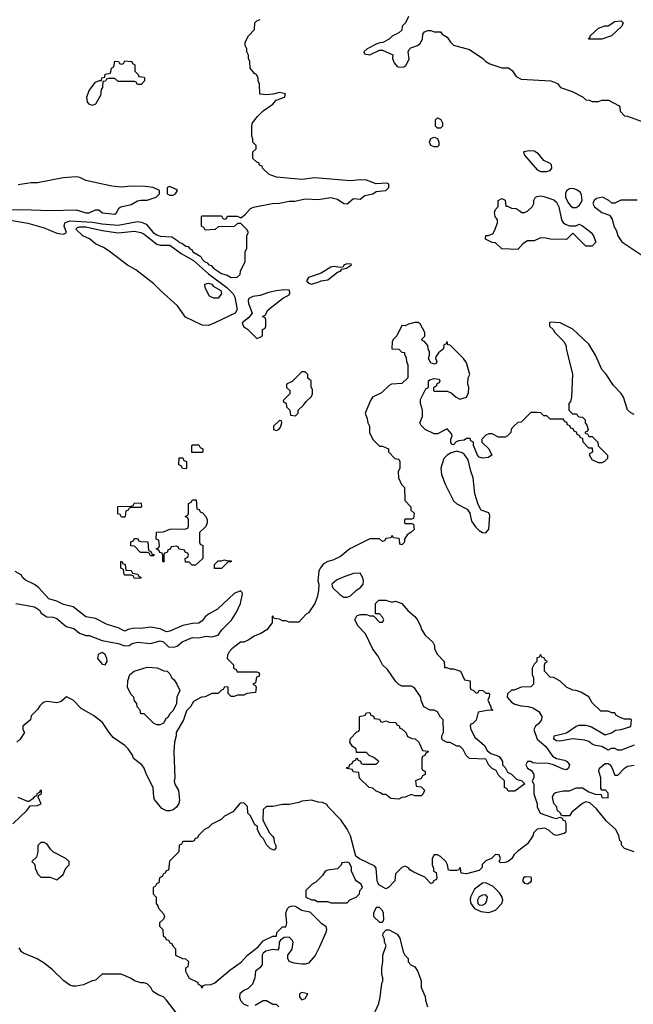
# Model space of a CAD drawing. Header units: inches. Extents: x 1793402 to 1900366, y 320852 to 470679.
# Tile 93 of 256: x 1862759 to 1866566, y 361025 to 367130. Entities that reach past the tile are written whole.
import ezdxf

# ---------------------------------------------------------------- set-up
doc = ezdxf.new("R2010")
doc.units = ezdxf.units.IN
doc.header["$MEASUREMENT"] = 0
doc.layers.add('B8366', color=7, linetype='Continuous')

msp = doc.modelspace()

# ---------------------------------------------------------------- linework, layer by layer
at = {"layer": 'B8366', "color": 4}
for points, elevation in [([(1865171.3, 367150), (1865152, 367110), (1865132, 367090), (1865130, 367066), (1865111.6, 367048.4), (1865070, 367028), (1865051.3, 367008.7), (1865011.6, 366988.4), (1864992.7, 366987.3), (1864970, 366978), (1864914, 366950), (1864894, 366930), (1864898, 366918), (1864930, 366912), (1864990, 366942), (1865010, 366942), (1865072.7, 366912.7), (1865071.6, 366888.4), (1865082, 366862), (1865100.5, 366840.5), (1865110, 366834.8), (1865142, 366838), (1865154.8, 366845.2), (1865175.5, 366884.5), (1865168, 366930), (1865174.6, 366945.4), (1865184.7, 366955.3), (1865226, 366970), (1865240.4, 366979.6), (1865258, 367010), (1865260.4, 367039.6), (1865270, 367054), (1865290, 367062), (1865310, 367062), (1865330, 367054), (1865370, 367054), (1865379.6, 367039.6), (1865410, 367022), (1865431.3, 366990), (1865450, 366971.3), (1865550, 366944.7), (1865632, 366890), (1865650.9, 366870.9), (1865675.3, 366855.3), (1865750, 366831), (1865790.7, 366830.7), (1865814.4, 366814.4), (1865838.8, 366778.8), (1865870, 366761), (1866054, 366750), (1866095.3, 366735.3), (1866114, 366710), (1866185.4, 366685.4), (1866254, 366650), (1866270, 366634), (1866291.6, 366631.6), (1866310, 366622), (1866350, 366622), (1866370, 366632), (1866411.6, 366631.6), (1866476.9, 366596.9), (1866482, 366590), (1866483.6, 366563.6), (1866510, 366534), (1866530, 366532), (1866630, 366494)], 212), ([(1862690, 365888.2), (1862810, 365868), (1862910, 365839.3), (1862990, 365806.7), (1863030, 365800.5), (1863049, 365810), (1863035.4, 365850), (1863039.6, 365870), (1863070, 365883.9), (1863210, 365874.8), (1863270, 365864.1), (1863370, 365856.2), (1863490, 365878.5), (1863515.2, 365875.2), (1863542.7, 365862.7), (1863586.3, 365810), (1863610, 365795.3), (1863630, 365788.1), (1863703.1, 365783.1), (1863739.9, 365759.9), (1863750, 365748), (1863764.5, 365744.5), (1863790, 365726), (1863803.6, 365723.6), (1863814, 365710), (1863826, 365706), (1863832, 365690), (1863882, 365662), (1863890, 365646), (1863906, 365630), (1863922.5, 365622.5), (1863932, 365610), (1863946, 365606), (1863961, 365590), (1864010, 365556), (1864045.4, 365545.4), (1864070, 365532), (1864107.3, 365532.7), (1864126, 365550), (1864128, 365570), (1864158, 365630), (1864158, 365690), (1864167.3, 365712.7), (1864168.7, 365791.3), (1864178, 365810), (1864168, 365830), (1864130, 365866), (1864110, 365866), (1864090, 365848), (1863990, 365846), (1863971.6, 365828.4), (1863910, 365826), (1863902, 365842), (1863886, 365850), (1863886, 365910), (1863890, 365914), (1864010, 365914), (1864018, 365898), (1864030, 365894), (1864042, 365898), (1864048, 365912), (1864108, 365912), (1864130, 365902), (1864157.5, 365922.5), (1864190, 365958.8), (1864210, 365966.8), (1864326, 365990), (1864370, 365992.7), (1864430, 366004.9), (1864465.8, 366005.8), (1864530, 366018.7), (1864610, 366014.9), (1864690, 366028.4), (1864730, 366017.1), (1864770, 365990.5), (1864790, 365988.4), (1864830, 366021), (1864870, 366018), (1864900.2, 366039.8), (1864950, 366051.3), (1864970, 366064.7), (1865030, 366072), (1865048, 366090), (1865048, 366110), (1865036.5, 366116.5), (1864970, 366113.2), (1864910, 366135.1), (1864870, 366137), (1864810, 366131.6), (1864590.7, 366149.3), (1864510, 366138.7), (1864352.9, 366152.9), (1864306, 366170), (1864266, 366210), (1864262, 366222), (1864247.3, 366227.3), (1864242, 366242), (1864230, 366246), (1864206, 366270), (1864206, 366310), (1864226, 366330), (1864226, 366350), (1864206, 366370), (1864206, 366390), (1864198, 366410), (1864198, 366470), (1864204, 366490), (1864234, 366530), (1864270, 366564.7), (1864330, 366606), (1864350, 366632), (1864402, 366650), (1864408, 366670), (1864370, 366679), (1864331.3, 366668.7), (1864290, 366664), (1864248.9, 366668.9), (1864246, 366730), (1864238, 366750), (1864238, 366770), (1864228.4, 366788.4), (1864216.4, 366796.4), (1864188, 366830), (1864186, 366870), (1864178, 366890), (1864178, 366910), (1864168.7, 366930), (1864168, 366950), (1864158, 366970), (1864158, 366990), (1864178, 367030), (1864215.3, 367070), (1864218, 367110), (1864230, 367122), (1864250, 367132)], 212), ([(1862630, 365949), (1862770, 365953.7), (1862950, 365947.7), (1863110, 365950.8), (1863170, 365932), (1863190, 365932), (1863230, 365952), (1863250, 365952), (1863272.7, 365932.7), (1863350, 365924.7), (1863358, 365930), (1863376.4, 365963.6), (1863386, 365970), (1863450, 365984.7), (1863490, 366006), (1863511.1, 366011.1), (1863550, 366011.3), (1863606, 366030), (1863626, 366050), (1863626, 366070), (1863586, 366090), (1863536.6, 366096.6), (1863450, 366097), (1863390, 366092), (1863330, 366097), (1863170, 366133.2), (1863131.7, 366151.7), (1863110, 366155.1), (1863029.1, 366149.1), (1862870, 366119.3), (1862830, 366118), (1862750, 366105.6)], 216), ([(1866588.9, 366011.1), (1866489.1, 366010.9), (1866450, 365992), (1866432.7, 365992.7), (1866414, 366010), (1866374, 366030), (1866338, 366022), (1866322, 366010), (1866314, 365990), (1866324, 365970), (1866370, 365935.3), (1866417.2, 365917.2), (1866434, 365894), (1866444, 365850), (1866460.2, 365820.2), (1866469.3, 365789.3), (1866493.6, 365753.6), (1866618, 365670)], 208), ([(1866570, 364682), (1866550, 364692), (1866530, 364712), (1866504.7, 364790), (1866490, 364812), (1866442, 364862), (1866395.3, 364935.3), (1866370, 364962), (1866330.7, 365050.7), (1866290, 365118), (1866190, 365211.3), (1866111.1, 365251.1), (1866050, 365254), (1866046, 365250), (1866046, 365230), (1866068.4, 365208.4), (1866078, 365190), (1866134.6, 365134.6), (1866148.7, 365108.7), (1866148.7, 365091.3), (1866188.4, 364931.6), (1866182, 364790), (1866176.4, 364763.6), (1866166, 364750), (1866166, 364710), (1866187.3, 364687.3), (1866210, 364686), (1866227.3, 364667.3), (1866250, 364666), (1866266, 364650), (1866266, 364630), (1866276.4, 364616.4), (1866286, 364590), (1866282, 364578), (1866267.3, 364572.7), (1866267.3, 364567.3), (1866282, 364562), (1866290, 364546), (1866310, 364546), (1866346, 364510), (1866347.3, 364487.3), (1866406, 364430), (1866406, 364410), (1866386, 364390), (1866370, 364382), (1866350, 364382), (1866310, 364402), (1866294, 364430), (1866298, 364442), (1866314, 364450), (1866312.7, 364472.7), (1866290, 364474), (1866254, 364510), (1866252.7, 364532.7), (1866238, 364538), (1866232.7, 364552.7), (1866218, 364558), (1866212.7, 364572.7), (1866198, 364578), (1866192.7, 364592.7), (1866178, 364598), (1866172.7, 364612.7), (1866158, 364618), (1866152.7, 364632.7), (1866138, 364638), (1866132.7, 364652.7), (1866050, 364654), (1866030, 364674), (1866010, 364674), (1865991.6, 364691.6), (1865970, 364694), (1865930, 364694), (1865870, 364634), (1865848.4, 364631.6), (1865827.3, 364612.7), (1865808.4, 364591.6), (1865806, 364570), (1865786, 364550), (1865770, 364542), (1865730, 364542), (1865690, 364562), (1865670, 364562), (1865650, 364554), (1865626, 364530), (1865626, 364510), (1865668.7, 364470), (1865688, 364430), (1865664.7, 364415.3), (1865630, 364411), (1865610, 364418), (1865598, 364430), (1865574, 364490), (1865574, 364510), (1865558, 364518), (1865552.7, 364532.7), (1865530, 364534), (1865516.4, 364523.6), (1865480.4, 364519.6), (1865467.3, 364512.7), (1865450, 364494), (1865438, 364498), (1865434, 364510), (1865434, 364530), (1865442, 364550), (1865439.6, 364559.6), (1865410, 364594), (1865350, 364562), (1865330, 364562), (1865274, 364590), (1865250, 364614), (1865242, 364630), (1865258, 364670), (1865258, 364710), (1865244.7, 364750), (1865245.4, 364774.6), (1865278, 364842), (1865294, 364850), (1865294, 364890), (1865303.6, 364896.4), (1865330, 364906), (1865362, 364902), (1865366, 364890), (1865362, 364878), (1865347.3, 364872.7), (1865342, 364858), (1865326, 364850), (1865326, 364830), (1865330, 364826), (1865410, 364826), (1865436.4, 364816.4), (1865466, 364790), (1865490, 364778), (1865531.3, 364790), (1865543.6, 364816.4), (1865544.7, 364850), (1865538, 364870), (1865542, 364910), (1865551.3, 364930), (1865530, 365002), (1865511.3, 365030), (1865430, 365112), (1865414, 365114), (1865410, 365134), (1865402, 365118), (1865390, 365114), (1865388, 365090), (1865356.4, 365063.6), (1865340.4, 365039.6), (1865338, 365030), (1865346, 365010), (1865342, 364998), (1865330, 364994), (1865310, 365002), (1865294, 365030), (1865302, 365050), (1865302, 365070), (1865292, 365090), (1865291.3, 365110), (1865270, 365134), (1865258, 365138), (1865254, 365150), (1865271.6, 365168.4), (1865272, 365190), (1865243.6, 365243.6), (1865230, 365252), (1865210, 365252), (1865170, 365242), (1865150, 365232), (1865130, 365234), (1865098, 365170), (1865078, 365150), (1865070, 365134), (1865068, 365090), (1865110, 365088), (1865130, 365068), (1865146, 365066), (1865146, 365054), (1865156.4, 365036.4), (1865158, 365010), (1865166, 364990), (1865166, 364910), (1865130, 364874), (1865066, 364870), (1865050, 364862), (1865003.1, 364816.9), (1864948, 364790), (1864935.3, 364770), (1864902, 364690), (1864914.6, 364654.6), (1864918, 364630), (1864928, 364610), (1864928, 364570), (1864950, 364528), (1864990, 364486), (1865010, 364486), (1865046, 364470), (1865046, 364450), (1865086, 364410), (1865110, 364406), (1865118, 364390), (1865118, 364350), (1865107.3, 364327.3), (1865108, 364290), (1865128.4, 364248.4), (1865146, 364230), (1865148.4, 364148.4), (1865186, 364110), (1865186, 364090), (1865206, 364070), (1865202, 364038), (1865190, 364034), (1865150, 364034), (1865146, 364030), (1865146, 364010), (1865150, 364006), (1865190, 364006), (1865202, 364002), (1865206, 363970), (1865186, 363950), (1865163.1, 363936.9), (1865146, 363910), (1865146, 363890), (1865130, 363874), (1865118, 363878), (1865114, 363910), (1865110, 363914), (1865078, 363918), (1865070, 363932), (1865062, 363918), (1865030, 363914), (1865022, 363898), (1865010, 363894), (1864990, 363912), (1864930, 363912), (1864806, 363850), (1864750, 363802), (1864702, 363778), (1864670, 363771), (1864643.2, 363756.8), (1864622, 363730), (1864615.3, 363710), (1864609.2, 363650.8), (1864614, 363630), (1864613.2, 363590), (1864604, 363550), (1864588.9, 363511.1), (1864550, 363452), (1864536.4, 363443.6), (1864490, 363394), (1864430, 363394), (1864410, 363402), (1864390, 363402), (1864370, 363414), (1864338, 363418), (1864330, 363434), (1864326, 363430), (1864326, 363390), (1864292.7, 363347.3), (1864255.1, 363324.9), (1864218, 363310), (1864176.4, 363283.6), (1864148.7, 363271.3), (1864128, 363270), (1864075.3, 363230), (1864058, 363210), (1864048, 363190), (1864046, 363170), (1864086, 363130), (1864086, 363110), (1864102, 363102), (1864107.3, 363087.3), (1864230, 363086), (1864242, 363082), (1864246, 363070), (1864242, 363058), (1864227.3, 363052.7), (1864222, 363018), (1864206, 363010), (1864222, 363002), (1864226, 362990), (1864222, 362958), (1864168, 362952), (1864150, 362942), (1864110, 362942), (1864090, 362934), (1864070, 362934), (1864052.7, 362952.7), (1864052, 362992), (1864030, 362994), (1864022, 362978), (1864010, 362974), (1863990, 362952), (1863950, 362952), (1863910, 362932), (1863886, 362930), (1863836.4, 362903.6), (1863818, 362870), (1863794.6, 362845.4), (1863774, 362790), (1863728.7, 362711.3), (1863728.7, 362690), (1863719, 362650), (1863716, 362590), (1863722, 362430), (1863718, 362410), (1863722, 362390), (1863744, 362350), (1863749.2, 362290), (1863745.2, 362270), (1863732.1, 362247.9), (1863710, 362231), (1863690, 362224.7), (1863670, 362224.7), (1863639.6, 362239.6), (1863595.5, 362295.5), (1863590.6, 362310), (1863586.8, 362370), (1863546, 362450), (1863531, 362490), (1863516, 362510), (1863464.7, 362550), (1863458, 362570), (1863431.3, 362610), (1863411, 362630), (1863339.3, 362679.3), (1863314, 362710), (1863273.2, 362773.2), (1863216.8, 362816.8), (1863139.6, 362859.6), (1863090, 362912), (1863050, 362932), (1863016.4, 362903.6), (1862990, 362894), (1862930, 362902), (1862910, 362898), (1862898, 362890), (1862883.1, 362876.9), (1862870, 362854), (1862830, 362814), (1862826, 362790), (1862778, 362750), (1862778, 362730), (1862788, 362710), (1862762, 362670), (1862742, 362650)], 208), ([(1862734, 363510), (1862850.7, 363490.7), (1862882, 363470), (1862892, 363450), (1862927.1, 363427.1), (1862965.4, 363425.4), (1862990, 363418), (1863046.8, 363366.8), (1863094.4, 363354.4), (1863130, 363326), (1863170, 363311.3), (1863190, 363311.3), (1863270, 363281), (1863370, 363262.8), (1863410, 363247.7), (1863438, 363250), (1863457.2, 363262.8), (1863489.1, 363270.9), (1863570, 363262.8), (1863630, 363278), (1863650, 363272), (1863682.3, 363242.3), (1863710, 363239.5), (1863735.2, 363244.8), (1863766.6, 363273.4), (1863830, 363299.1), (1863870, 363297.3), (1863913.2, 363306.8), (1863950, 363303), (1863990, 363314.8), (1864012, 363348), (1864072, 363408), (1864103.2, 363456.8), (1864129, 363510), (1864142, 363570), (1864139, 363579), (1864128, 363588), (1864090, 363573.2), (1863985.5, 363474.5), (1863930, 363444), (1863910, 363428.7), (1863890, 363402), (1863870.8, 363389.2), (1863830, 363386), (1863770, 363373.2), (1863690, 363339), (1863670, 363335.3), (1863630, 363353.2), (1863570, 363363.7), (1863510, 363355.1), (1863470, 363357), (1863430.7, 363349.3), (1863410, 363339), (1863370, 363359), (1863300.9, 363380.9), (1863230, 363417.2), (1863170, 363428.7), (1863090, 363489.2), (1863030, 363504), (1862990, 363525.2), (1862940.2, 363540.2), (1862875.3, 363610), (1862850, 363629), (1862794.6, 363654.6), (1862778, 363670), (1862768.4, 363688.4), (1862730, 363708)], 212), ([(1866570, 362632), (1866490, 362602), (1866470, 362602), (1866450, 362611.3), (1866428.9, 362611.1), (1866410, 362602), (1866370, 362624.7), (1866330, 362630.8), (1866310, 362638.8), (1866290, 362654), (1866262.5, 362662.5), (1866190, 362670.8), (1866110, 362656), (1866090, 362658), (1866072, 362670), (1866074, 362690), (1866150, 362709), (1866210, 362749), (1866230, 362755.3), (1866270, 362755.3), (1866305.2, 362745.2), (1866390, 362695.3), (1866430, 362708.7), (1866456, 362724), (1866490.9, 362729.1), (1866550, 362748.7), (1866554, 362790), (1866550, 362794), (1866510, 362794), (1866483.6, 362803.6), (1866458, 362818), (1866451.6, 362831.6), (1866432.7, 362832.7), (1866410, 362842), (1866363.6, 362843.6), (1866310, 362894), (1866290, 362932), (1866239.6, 362959.6), (1866211.3, 362971.3), (1866190, 362972), (1866151.1, 362991.1), (1866110, 363031.3), (1866070, 363052), (1866050, 363054), (1866014, 363090), (1866014, 363130), (1866018, 363142), (1866034, 363150), (1866018, 363158), (1866012.7, 363172.7), (1865998, 363178), (1865990, 363194), (1865982, 363178), (1865967.3, 363172.7), (1865966, 363150), (1865950, 363134), (1865938, 363110), (1865938, 363070), (1865946, 363050), (1865946, 363010), (1865930, 362994), (1865870, 362992), (1865827.3, 362972.7), (1865810, 362972), (1865786, 362950), (1865782, 362930), (1865810, 362899), (1865830, 362885.2), (1865870, 362876), (1865912.7, 362872.7), (1865943.2, 362863.2), (1865980.2, 362840.2), (1865999, 362810), (1865995.3, 362790), (1865976.5, 362763.5), (1865958, 362750), (1865948, 362730), (1865968.7, 362670), (1866023.7, 362623.7), (1866063.7, 362563.7), (1866090, 362548.7), (1866139.5, 362539.5), (1866155.3, 362530), (1866169, 362510), (1866164, 362490), (1866150, 362478.8), (1866130, 362482.8), (1866071, 362511), (1866038, 362518), (1865959.8, 362519.8), (1865942.8, 362522.8), (1865930, 362530.8), (1865910, 362531.3), (1865898, 362510), (1865909.3, 362489.3), (1865934.6, 362474.6), (1865948.7, 362450), (1865948, 362430), (1865938, 362410), (1865948, 362388), (1865948.7, 362330), (1865968.4, 362268.4), (1865968.9, 362248.9), (1865988, 362210), (1866070, 362182), (1866090, 362178), (1866110, 362186), (1866122, 362182), (1866130, 362166), (1866142, 362162), (1866147.3, 362147.3), (1866147.3, 362092.7), (1866136.4, 362083.6), (1866090, 362071), (1866070, 362078), (1866043.5, 362103.5), (1866017.3, 362117.3), (1865970, 362111.3), (1865949.1, 362090.9), (1865942, 362070), (1865910, 362021), (1865846.6, 361973.4), (1865826.8, 361953.2), (1865812.7, 361930), (1865790, 361910.8), (1865770, 361904), (1865742, 361902), (1865734, 361910), (1865742, 361930), (1865732.7, 361952.7), (1865710, 361954), (1865686, 361930), (1865650, 361914), (1865628.4, 361891.6), (1865627.3, 361872.7), (1865610, 361854), (1865530, 361834), (1865498, 361838), (1865494, 361870), (1865490, 361874), (1865482, 361858), (1865470, 361854), (1865430, 361854), (1865418, 361858), (1865412, 361890), (1865402, 361910), (1865370, 361942), (1865351.1, 361951.1), (1865330, 361951.3), (1865318, 361930), (1865318, 361890), (1865326, 361870), (1865326, 361850), (1865342, 361842), (1865346, 361810), (1865342, 361798), (1865327.3, 361792.7), (1865322, 361778), (1865310, 361774), (1865272.7, 361812.7), (1865203.6, 361843.6), (1865179.6, 361859.6), (1865170, 361872), (1865150, 361882), (1865130, 361874), (1865090, 361834), (1865086, 361790), (1865046, 361750), (1865030, 361742), (1864986, 361766), (1864976, 361790), (1864970.7, 361870), (1864962, 361882), (1864866.4, 361926.4), (1864844.7, 361944.7), (1864811.3, 362070), (1864790, 362112), (1864751.3, 362170), (1864672, 362250), (1864663.6, 362263.6), (1864636.9, 362276.9), (1864610, 362278), (1864570.9, 362290.9), (1864510, 362284.7), (1864490, 362276), (1864430, 362264.7), (1864390, 362264.7), (1864330, 362251.3), (1864290, 362252), (1864270, 362234), (1864268, 362168), (1864308.4, 362088.4), (1864330, 362066), (1864334.6, 362054.6), (1864338, 362030), (1864348, 362010), (1864347.3, 361992.7), (1864338, 361982), (1864314, 361990), (1864290, 362014), (1864271.3, 362051.3), (1864252, 362070), (1864234, 362110), (1864234, 362130), (1864218, 362138), (1864190, 362194), (1864174, 362210), (1864171.6, 362251.6), (1864150, 362274), (1864127.3, 362272.7), (1864080.4, 362219.6), (1864029.1, 362190.9), (1864008.9, 362171.1), (1863950, 362142), (1863930, 362122), (1863906, 362110), (1863867.3, 362072.7), (1863862, 362058), (1863847.3, 362052.7), (1863842, 362038), (1863830, 362034), (1863770, 362034), (1863762, 362018), (1863747.3, 362012.7), (1863746, 361970), (1863687.3, 361912.7), (1863682, 361858), (1863667.3, 361852.7), (1863662, 361838), (1863650, 361834), (1863642, 361818), (1863626, 361810), (1863622, 361778), (1863610, 361774), (1863602, 361758), (1863586, 361750), (1863586, 361710), (1863606, 361690), (1863606, 361650), (1863616.4, 361636.4), (1863620.4, 361620.4), (1863650, 361586), (1863658, 361570), (1863650, 361554), (1863626, 361530), (1863626, 361510), (1863646, 361490), (1863648.4, 361448.4), (1863662, 361442), (1863667.3, 361427.3), (1863682, 361422), (1863690, 361406), (1863702, 361402), (1863706, 361390), (1863726, 361370), (1863726, 361330), (1863768.4, 361308.4), (1863787.3, 361307.3), (1863806, 361290), (1863802, 361258), (1863788, 361250), (1863788, 361230), (1863798, 361210), (1863810, 361188), (1863862, 361162), (1863866, 361150), (1863882, 361142), (1863886, 361130), (1863890, 361128), (1863898, 361142), (1863910, 361146), (1863947.3, 361147.3), (1863970, 361158), (1864063, 361237), (1864132.7, 361287.3), (1864171, 361330), (1864238, 361382), (1864270, 361419), (1864330, 361448.7), (1864352, 361448), (1864354, 361470), (1864390, 361506), (1864410, 361506), (1864416, 361530), (1864410.5, 361590), (1864420.9, 361619.1), (1864430.5, 361629.5), (1864450, 361636), (1864470, 361633.2), (1864508, 361610), (1864558, 361598), (1864629.3, 361529.3), (1864658, 361510), (1864662, 361490), (1864657.2, 361470), (1864618.9, 361381.1), (1864591.5, 361328.5), (1864550, 361280.7), (1864530, 361274), (1864510, 361274), (1864460.7, 361280.7), (1864431.3, 361291.3), (1864422, 361310), (1864422, 361330), (1864450, 361368), (1864454.8, 361410), (1864450, 361422), (1864430, 361442), (1864400.4, 361439.6), (1864376.4, 361423.6), (1864368.7, 361411.3), (1864367.3, 361372.7), (1864358, 361362), (1864330, 361364.7), (1864286, 361354), (1864270, 361342), (1864264, 361330), (1864262, 361270), (1864249, 361251), (1864222, 361230), (1864217.2, 361190), (1864202.7, 361150), (1864176.6, 361123.4), (1864149, 361110), (1864124, 361090), (1864122, 361070), (1864129, 361049), (1864150, 361026), (1864176.4, 361016.4)], 204), ([(1866570, 361970.8), (1866511.3, 361991.3), (1866492, 362012), (1866491.3, 362030), (1866481, 362041), (1866476, 362070), (1866457.3, 362110), (1866399.8, 362159.8), (1866336.9, 362236.9), (1866295.3, 362275.3), (1866270, 362281), (1866250, 362271.3), (1866183.1, 362216.9), (1866170, 362194), (1866130, 362194), (1866118, 362198), (1866114, 362210), (1866094, 362230), (1866092, 362250), (1866072, 362270), (1866064.7, 362310), (1866072, 362330), (1866082, 362338), (1866130, 362348.7), (1866170, 362348.7), (1866210, 362368), (1866250, 362368), (1866290, 362342), (1866328.9, 362328.9), (1866366, 362326), (1866370, 362308), (1866410, 362306), (1866410, 362334), (1866392.7, 362352.7), (1866370, 362354), (1866363.6, 362363.6), (1866364.7, 362430), (1866351, 362470), (1866356, 362490), (1866390, 362519), (1866410, 362519), (1866422, 362510), (1866432.9, 362492.9), (1866450, 362446), (1866470, 362446), (1866510, 362488.7), (1866530, 362502), (1866571.6, 362508.4)], 204), ([(1862715.2, 362144.8), (1862804.7, 362230), (1862824.7, 362255.3), (1862870, 362258), (1862891.1, 362268.9), (1862874, 362310), (1862878, 362322), (1862894, 362330), (1862894, 362350), (1862886, 362350), (1862882, 362338), (1862866, 362330), (1862862, 362318), (1862850, 362314), (1862840.4, 362299.6), (1862816.4, 362283.6), (1862810, 362282), (1862750, 362307.3)], 204), ([(1864930.6, 360909.4), (1864986, 361030), (1864996, 361070), (1865005.4, 361154.6), (1865011.3, 361170), (1865011.3, 361190), (1865004.7, 361210), (1865004.7, 361250), (1865011.3, 361290), (1865011.3, 361330), (1865031.3, 361390), (1865022, 361410), (1865022, 361430), (1865012, 361450), (1865012.7, 361467.3), (1865032.7, 361487.3), (1865050, 361488), (1865100.4, 361460.4), (1865116.4, 361436.4), (1865138, 361350), (1865148, 361330), (1865168, 361310), (1865168, 361288), (1865186, 361270), (1865210, 361258), (1865228.9, 361228.9), (1865248.4, 361171.6), (1865249.1, 361129.1), (1865274.6, 361074.6), (1865275.3, 361050), (1865288.7, 361010)], 204), ([(1863731, 360970), (1863670, 361052), (1863650, 361071.3), (1863622, 361082), (1863585.4, 361105.4), (1863572, 361130), (1863550, 361151.3), (1863530, 361158), (1863510, 361158), (1863470, 361171.3), (1863450, 361184.7), (1863388.4, 361211.6), (1863270, 361211.3), (1863230, 361174), (1863208.4, 361171.6), (1863154.6, 361145.4), (1863110, 361138), (1863090, 361138), (1863070, 361144.7), (1863032, 361170), (1862960.4, 361240.4), (1862910, 361280.7), (1862866.6, 361306.6), (1862782, 361342), (1862770.5, 361350.5), (1862755.9, 361375.9)], 204), ([(1864219.6, 361020.4), (1864270, 361048), (1864290, 361048), (1864330, 361026), (1864350, 361026), (1864366, 361010)], 204)]:
    msp.add_lwpolyline(points, dxfattribs=dict(at, elevation=elevation))
for points, elevation in [([(1866370, 367008.7), (1866288, 367010), (1866298, 367022), (1866298, 367030), (1866350, 367078), (1866388.9, 367091.1), (1866410, 367092), (1866450, 367118), (1866490, 367122), (1866502, 367110), (1866494, 367090), (1866430.9, 367029.1)], 212), ([(1863490, 366728), (1863482, 366742), (1863470, 366746), (1863370, 366746), (1863350, 366766), (1863310, 366766), (1863298, 366762), (1863291.6, 366748.4), (1863274, 366746), (1863272, 366710), (1863263.6, 366696.4), (1863259.6, 366660.4), (1863230, 366606), (1863210, 366598), (1863190, 366606), (1863180.4, 366620.4), (1863175.3, 366650), (1863189, 366690), (1863230, 366742), (1863254, 366754), (1863266, 366754), (1863268, 366770), (1863286, 366774), (1863290, 366792), (1863322, 366798), (1863328, 366830), (1863342, 366838), (1863350, 366872), (1863371.6, 366871.6), (1863378, 366858), (1863390, 366854), (1863402, 366858), (1863410, 366874), (1863454, 366870), (1863458, 366858), (1863474, 366850), (1863474, 366810), (1863494, 366790), (1863498, 366778), (1863530, 366774), (1863534, 366770), (1863534, 366750), (1863511.6, 366728.4)], 212), ([(1865350, 366458), (1865338, 366470), (1865338, 366510), (1865350, 366522), (1865371.1, 366511.1), (1865382, 366490), (1865382, 366470), (1865370, 366458)], 208), ([(1865330, 366342), (1865308.7, 366350), (1865302, 366370), (1865310, 366394), (1865330, 366402), (1865350, 366394), (1865358, 366370), (1865358, 366350), (1865350, 366342)], 208), ([(1865922.4, 366317.6), (1865884.7, 366310), (1865890.6, 366290), (1865970, 366198.9), (1865990, 366188.8), (1866030, 366188.7), (1866050, 366194.9), (1866060.5, 366210), (1866057.4, 366230), (1866050, 366237.4), (1866010, 366257.6), (1865977.7, 366297.7), (1865950, 366314.7)], 212), ([(1863690, 366095.3), (1863674, 366090), (1863674, 366050), (1863690, 366042), (1863710, 366042), (1863726, 366050), (1863738, 366070), (1863730, 366078)], 216), ([(1866170, 365851.3), (1866208.4, 365851.6), (1866230, 365862), (1866250, 365852), (1866304.7, 365810), (1866318, 365790), (1866332, 365750), (1866310, 365726), (1866270, 365726), (1866190, 365806), (1866150, 365768), (1866050, 365768.7), (1866023.6, 365776.4), (1865990, 365778), (1865950, 365758), (1865910, 365758), (1865879.6, 365740.4), (1865850, 365706), (1865748.9, 365708.9), (1865710, 365746), (1865690, 365748), (1865648.4, 365768.4), (1865650, 365792), (1865667.3, 365792.7), (1865695.3, 365804.7), (1865708.9, 365831.1), (1865722, 365870), (1865722, 365890), (1865709.3, 365909.3), (1865704.7, 365935.3), (1865710, 365954), (1865727.3, 365972.7), (1865728, 366010), (1865750, 366022), (1865770.7, 366010.7), (1865774, 365974), (1865786, 365974), (1865810, 365962), (1865839.6, 365959.6), (1865863.6, 365943.6), (1865870, 365934), (1865890, 365934), (1865910, 365942), (1865938, 365970), (1865948, 365990), (1865948, 366010), (1865958, 366030), (1865970, 366034.8), (1865990, 366038.8), (1866010, 366034.8), (1866073.4, 366013.4), (1866090, 365998), (1866102.8, 365970), (1866121, 365890), (1866130, 365872), (1866142, 365862)], 208), ([(1866190, 366083.5), (1866170, 366080.9), (1866151.9, 366068.1), (1866145.2, 366054.8), (1866145.4, 366030), (1866159.4, 365999.4), (1866176.6, 365976.6), (1866190, 365965.8), (1866210, 365964.7), (1866230, 365978), (1866242.8, 365997.2), (1866248.1, 366011.9), (1866245.1, 366045.1), (1866238.6, 366058.6), (1866215.9, 366075.9)], 212), ([(1863370, 365807.7), (1863470, 365819.1), (1863509.4, 365810.6), (1863530, 365800.5), (1863610, 365738), (1863630, 365732.7), (1863690, 365732.9), (1863760.6, 365680.6), (1863836.4, 365636.4), (1863930, 365554.4), (1864044.4, 365470), (1864083.2, 365430), (1864093.6, 365410), (1864107.5, 365332.5), (1864094.8, 365310), (1863970, 365249.6), (1863930, 365233), (1863890, 365236), (1863786.4, 365286.4), (1863736.8, 365356.8), (1863631.5, 365450), (1863591.8, 365491.8), (1863478.6, 365578.6), (1863427.3, 365607.3), (1863314.6, 365694.6), (1863278.2, 365718.2), (1863230, 365739.7), (1863190.9, 365770.9), (1863149.7, 365790), (1863108, 365832), (1863118, 365842), (1863130, 365845.3), (1863170, 365845.8), (1863270, 365823.7)], 208), ([(1864790, 365616), (1864772, 365610), (1864763.6, 365596.4), (1864746, 365594), (1864710, 365599.5), (1864690, 365596.2), (1864630, 365558), (1864550, 365532.3), (1864538.8, 365510), (1864550, 365496), (1864570, 365490.7), (1864610, 365502), (1864629.4, 365510.6), (1864670, 365518), (1864730, 365564), (1864748, 365570), (1864756.4, 365583.6), (1864786, 365590), (1864818, 365610), (1864814.6, 365614.6)], 212), ([(1863963.1, 365403.1), (1863936.4, 365416.4), (1863908.4, 365468.4), (1863908, 365490), (1863930, 365496.3), (1863950, 365490.4), (1863958.5, 365478.5), (1864006.8, 365450), (1864010.8, 365430), (1863990, 365404)], 204), ([(1864395.5, 365455.5), (1864350, 365449.6), (1864301.3, 365438.7), (1864250, 365420.9), (1864206, 365414), (1864179.6, 365400.4), (1864176, 365390), (1864179.1, 365370), (1864202, 365310), (1864179.1, 365280.9), (1864138, 365250), (1864147.1, 365227.1), (1864171.1, 365211.1), (1864230, 365154), (1864250, 365162), (1864266, 365170), (1864266, 365210), (1864282, 365218), (1864286, 365230), (1864286, 365270), (1864282, 365282), (1864266, 365290), (1864282, 365298), (1864298, 365330), (1864322, 365350), (1864390, 365400.7), (1864430, 365424.7), (1864434.6, 365434.6), (1864432.7, 365452.7)], 212), ([(1864530, 364946), (1864510, 364946), (1864450, 364886), (1864414, 364870), (1864414, 364850), (1864434, 364830), (1864434, 364810), (1864394, 364770), (1864398, 364758), (1864412.7, 364752.7), (1864414, 364730), (1864434, 364710), (1864438, 364678), (1864470, 364674), (1864486, 364690), (1864486, 364710), (1864520.4, 364739.6), (1864536.4, 364763.6), (1864570, 364794), (1864575.3, 364810), (1864574.6, 364834.6), (1864567.3, 364852.7), (1864566, 364890), (1864547.3, 364907.3), (1864546, 364930)], 212), ([(1864370, 364646), (1864334, 364610), (1864334, 364590), (1864350, 364582), (1864366, 364590), (1864376.4, 364603.6), (1864386, 364630), (1864382, 364642)], 212), ([(1863890, 364446), (1863827.3, 364447.3), (1863826, 364490), (1863830, 364494), (1863870, 364494), (1863878, 364478), (1863894, 364470), (1863894, 364450)], 208), ([(1865470, 364455.3), (1865435.9, 364444.1), (1865410, 364429.4), (1865390.3, 364409.7), (1865372.4, 364350), (1865375.5, 364310), (1865398, 364250), (1865450, 364146.8), (1865470, 364127.3), (1865534.4, 364094.4), (1865550.5, 364070.5), (1865561.7, 364021.7), (1865585.5, 363985.5), (1865610, 363962), (1865630, 363950.7), (1865650, 363947.7), (1865669.5, 363970.5), (1865676.2, 364056.2), (1865670, 364072.7), (1865621.2, 364090), (1865603.3, 364123.3), (1865583, 364190), (1865571.8, 364290), (1865556.9, 364330), (1865540.2, 364400.2), (1865515.5, 364435.5), (1865503.7, 364443.7)], 208), ([(1863790, 364346), (1863768.4, 364348.4), (1863762, 364362), (1863746, 364370), (1863747.3, 364412.7), (1863770, 364414), (1863778, 364398), (1863794, 364390), (1863794, 364350)], 208), ([(1863850, 363748), (1863828.4, 363748.4), (1863810, 363766), (1863787.3, 363767.3), (1863786, 363790), (1863802, 363798), (1863806, 363810), (1863802, 363822), (1863787.3, 363827.3), (1863782, 363842), (1863747.3, 363847.3), (1863742, 363862), (1863730, 363866), (1863698, 363862), (1863692.7, 363847.3), (1863678, 363842), (1863672.7, 363827.3), (1863658, 363822), (1863654, 363810), (1863654, 363766), (1863646, 363770), (1863646, 363810), (1863642, 363822), (1863627.3, 363827.3), (1863622, 363842), (1863606, 363850), (1863622, 363858), (1863626, 363870), (1863622, 363902), (1863606, 363910), (1863608.4, 363951.6), (1863650, 363954), (1863690, 363972), (1863790, 363974), (1863802, 363978), (1863806, 363990), (1863806, 364030), (1863802, 364042), (1863786, 364050), (1863802, 364058), (1863806, 364070), (1863806, 364130), (1863822, 364138), (1863830, 364154), (1863852.7, 364152.7), (1863858, 364098), (1863872.7, 364092.7), (1863878, 364078), (1863892.7, 364072.7), (1863914, 364050), (1863922, 364030), (1863922, 364010), (1863912.7, 363987.3), (1863874, 363950), (1863874, 363890), (1863878, 363878), (1863894, 363870), (1863894, 363790)], 208), ([(1863390, 364046), (1863382, 364062), (1863367.3, 364067.3), (1863367.3, 364112.7), (1863450, 364114), (1863462, 364118), (1863470, 364134), (1863512.7, 364132.7), (1863514, 364110), (1863510, 364106), (1863450, 364106), (1863438, 364102), (1863432, 364088), (1863418, 364082), (1863414, 364050), (1863410, 364046)], 208), ([(1863570, 363806), (1863562, 363822), (1863550, 363826), (1863507.3, 363827.3), (1863470, 363866), (1863447.3, 363867.3), (1863447.3, 363892.7), (1863462, 363898), (1863470, 363914), (1863490, 363914), (1863498, 363898), (1863510, 363894), (1863552.7, 363892.7), (1863558, 363838), (1863572.7, 363832.7), (1863578, 363818), (1863592.7, 363812.7), (1863590, 363806)], 208), ([(1864050, 363774), (1864070, 363774), (1864070, 363768), (1864050, 363766), (1864010, 363728), (1863967.3, 363727.3), (1863967.3, 363752.7), (1863990, 363774), (1864010, 363774), (1864030, 363782)], 208), ([(1863470, 363666), (1863462, 363682), (1863450, 363686), (1863410, 363686), (1863406, 363690), (1863402, 363722), (1863386, 363730), (1863386, 363770), (1863390, 363772), (1863398, 363758), (1863412.7, 363752.7), (1863418, 363718), (1863450, 363714), (1863458, 363698), (1863492.7, 363692.7), (1863498, 363678), (1863510, 363674), (1863510, 363668)], 208), ([(1864870, 363699), (1864830, 363696), (1864766.2, 363673.8), (1864724.7, 363655.3), (1864694.8, 363630), (1864698.8, 363610), (1864745.5, 363565.5), (1864770, 363550.5), (1864790, 363548.8), (1864810, 363557.1), (1864847.3, 363592.8), (1864873.2, 363610), (1864889.4, 363630), (1864891.5, 363650), (1864887, 363670)], 208), ([(1865070, 363518), (1865090, 363524.7), (1865130, 363511), (1865167.1, 363467.1), (1865211, 363430), (1865226, 363410), (1865246, 363370), (1865251, 363350), (1865274.4, 363314.4), (1865322, 363270), (1865332, 363250), (1865332, 363230), (1865350, 363194), (1865392, 363150), (1865394, 363114), (1865406, 363114), (1865430, 363104.7), (1865450, 363106), (1865494, 363090), (1865518, 363038), (1865554, 363030), (1865554, 362990), (1865558, 362978), (1865572.7, 362972.7), (1865590, 362954), (1865602, 362958), (1865610, 362974), (1865631.6, 362971.6), (1865650, 362954), (1865670, 362954), (1865674, 362950), (1865672, 362930), (1865662, 362910), (1865682, 362870), (1865682, 362862), (1865691.1, 362851.1), (1865694, 362850), (1865690, 362846), (1865670, 362848.7), (1865603.6, 362836.4), (1865590, 362788), (1865570, 362766), (1865558, 362762), (1865554, 362750), (1865558, 362730), (1865582, 362682), (1865642, 362630), (1865659.6, 362599.6), (1865681, 362581), (1865725.4, 362565.4), (1865736.9, 362556.9), (1865754, 362530), (1865754, 362510), (1865770, 362494), (1865784.7, 362464.7), (1865810, 362452), (1865841, 362421), (1865874, 362410), (1865892, 362392), (1865830, 362346), (1865790, 362346), (1865782, 362362), (1865766, 362370), (1865766, 362410), (1865730, 362446), (1865715.3, 362475.3), (1865690, 362488), (1865668.9, 362508.9), (1865650, 362546), (1865550, 362548.7), (1865528.9, 362568.9), (1865510, 362606), (1865490, 362626), (1865470, 362626), (1865430, 362648), (1865410, 362648), (1865383.1, 362663.1), (1865378, 362670), (1865378, 362690), (1865388, 362710), (1865386, 362790), (1865370, 362806), (1865350, 362838), (1865330, 362848), (1865306, 362850), (1865266, 362870), (1865248.4, 362908.4), (1865248, 362930), (1865208.4, 362988.4), (1865190, 362998), (1865130, 362998), (1865110, 363008), (1865090, 363028), (1865040.4, 363100.4), (1865008.7, 363130), (1864983.1, 363183.1), (1864950, 363228), (1864903.1, 363323.1), (1864858, 363370), (1864838, 363410), (1864850, 363434), (1864870, 363442), (1864910, 363442), (1864930, 363434), (1864954, 363434), (1864990, 363394), (1865010, 363394), (1865018, 363410), (1865010, 363426), (1864990, 363446), (1864966, 363446), (1864966, 363510), (1864986, 363530), (1865030, 363532)], 204), ([(1863270, 363206), (1863246, 363194), (1863240.5, 363170), (1863270, 363133.4), (1863290, 363130.8), (1863300.7, 363150), (1863299.6, 363170), (1863290, 363194)], 212), ([(1863610, 362758), (1863588.9, 362768.9), (1863530, 362826), (1863510, 362826), (1863506, 362850), (1863488, 362870), (1863486, 362890), (1863470, 362906), (1863466, 362930), (1863450, 362946), (1863428, 362990), (1863428.7, 363030), (1863442, 363070), (1863469.3, 363090.7), (1863550, 363114.8), (1863611.1, 363111.1), (1863652.7, 363092.7), (1863674, 363090), (1863690, 363074), (1863702, 363050), (1863716.9, 363036.9), (1863734, 363010), (1863752, 362970), (1863734, 362930), (1863732, 362890), (1863710, 362846), (1863690, 362826), (1863676.9, 362803.1), (1863665.4, 362794.6), (1863650, 362768), (1863630, 362758)], 208), ([(1865010, 362774), (1865030, 362782), (1865050, 362774), (1865092.7, 362772.7), (1865098, 362758), (1865112.7, 362752.7), (1865118, 362738), (1865130, 362734), (1865154, 362710), (1865165.4, 362685.4), (1865192.7, 362672.7), (1865211.6, 362671.6), (1865234, 362650), (1865258, 362598), (1865290, 362594), (1865294, 362590), (1865278, 362582), (1865272.7, 362567.3), (1865258, 362562), (1865254, 362550), (1865254, 362490), (1865258, 362478), (1865274, 362470), (1865274, 362450), (1865258, 362442), (1865250, 362426), (1865214, 362410), (1865218, 362378), (1865250, 362374), (1865270, 362354), (1865262, 362330), (1865250, 362318), (1865210, 362318), (1865190, 362326), (1865150, 362308.7), (1865130, 362308), (1865110, 362298), (1865060.4, 362300.4), (1865030, 362326), (1865010, 362326), (1864996.4, 362336.4), (1864970, 362346), (1864950, 362366), (1864926, 362370), (1864867.3, 362427.3), (1864862, 362462), (1864830, 362466), (1864822, 362482), (1864787.3, 362487.3), (1864787.3, 362492.7), (1864802, 362498), (1864807.3, 362512.7), (1864822, 362518), (1864827.3, 362532.7), (1864842, 362538), (1864850, 362554), (1864858, 362538), (1864872.7, 362532.7), (1864878, 362518), (1864890, 362514), (1864970, 362514), (1864986, 362530), (1864956.4, 362556.4), (1864927.3, 362567.3), (1864910, 362586), (1864847.3, 362587.3), (1864846, 362610), (1864823.1, 362623.1), (1864806, 362650), (1864810, 362674), (1864850, 362714), (1864862, 362718), (1864866, 362730), (1864866, 362810), (1864902, 362818), (1864910, 362832), (1864930, 362834), (1864938, 362818), (1864952.7, 362812.7), (1864958, 362798), (1864990, 362794), (1864998, 362778)], 204), ([(1862910, 362028), (1862890, 362028), (1862872, 362010), (1862871.3, 361970), (1862862, 361938), (1862834, 361910), (1862852.7, 361892.7), (1862854, 361870), (1862862, 361850), (1862870, 361834), (1862890, 361814), (1862947.3, 361812.7), (1862990, 361798), (1863028, 361830), (1863046, 361870), (1863066, 361890), (1863066, 361910), (1863046, 361930), (1862969.1, 361969.1), (1862950, 361988), (1862930, 362018)], 208), ([(1864790, 361906), (1864758, 361902), (1864752.7, 361887.3), (1864730, 361866), (1864670, 361858), (1864654, 361850), (1864636.9, 361823.1), (1864596.9, 361783.1), (1864574, 361770), (1864534, 361730), (1864534, 361690), (1864570, 361674), (1864590, 361674), (1864603.6, 361663.6), (1864670, 361662), (1864690, 361654), (1864790, 361654), (1864807.3, 361672.7), (1864846, 361690), (1864866, 361710), (1864868.4, 361731.6), (1864886, 361750), (1864878, 361770), (1864848.9, 361788.9), (1864840.2, 361800.2), (1864818, 361850), (1864816.4, 361876.4), (1864802, 361902)], 204), ([(1865650, 361779.5), (1865630, 361777.2), (1865579.9, 361740.1), (1865554.6, 361690), (1865552.4, 361670), (1865556.9, 361650), (1865579.8, 361619.8), (1865620.3, 361600.3), (1865670, 361593.8), (1865710, 361608.5), (1865749.3, 361650), (1865756, 361670), (1865752, 361690), (1865735.9, 361715.9), (1865696.3, 361756.3)], 204), ([(1865895.1, 361815.1), (1865884, 361810), (1865878.8, 361790), (1865890, 361776), (1865910, 361771.3), (1865930, 361784.7), (1865934, 361790), (1865934, 361810), (1865930, 361814)], 204), ([(1865650, 361704), (1865630, 361702), (1865610, 361691.5), (1865598, 361670), (1865601.7, 361650), (1865610, 361641.7), (1865630, 361640.4), (1865649.2, 361650), (1865657, 361670), (1865661.2, 361690)], 208), ([(1864990, 361626), (1864970, 361626), (1864954, 361590), (1864954, 361570), (1864990, 361534), (1865010, 361534), (1865018, 361550), (1865015.3, 361590), (1865010, 361606)], 204), ([(1864510, 361098), (1864494, 361090), (1864494, 361070), (1864510, 361054), (1864530, 361062), (1864546, 361090)], 204)]:
    msp.add_lwpolyline(points, close=True, dxfattribs=dict(at, elevation=elevation))

doc.saveas('drawing.dxf')
